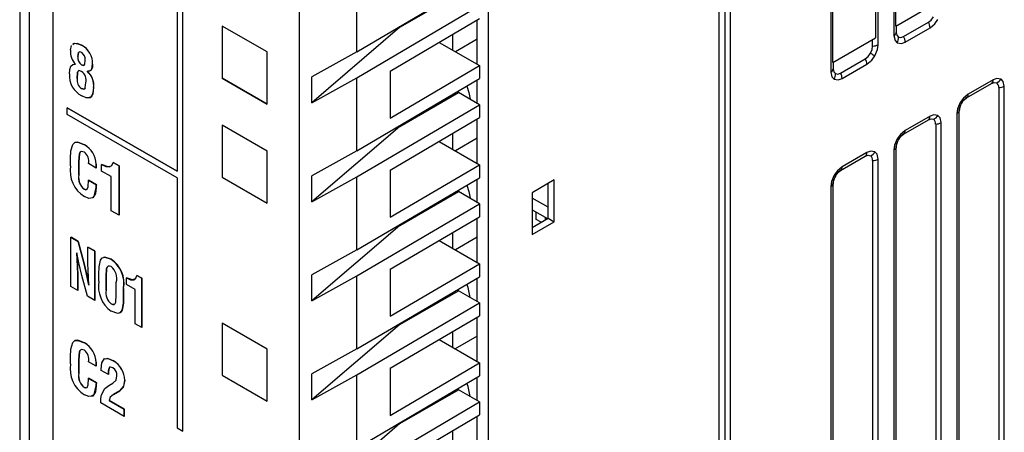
# Model space of a CAD drawing. Header units: millimetres. Extents: x 0 to 559, y 0 to 432.
# Tile 19 of 27: x 367 to 398, y 262 to 275. Entities that reach past the tile are written whole.
import ezdxf

# ---------------------------------------------------------------- set-up
doc = ezdxf.new("R2010")
doc.units = ezdxf.units.MM
doc.header["$LTSCALE"] = 2

msp = doc.modelspace()

# ---------------------------------------------------------------- linework, layer by layer
for p, q in [((389.345, 310.972), (389.345, 249.731)), ((389.522, 249.629), (389.522, 310.87)), ((389.169, 249.425), (389.169, 310.666)), ((381.921, 245.241), (381.921, 306.482)), ((367.203, 305.079), (367.203, 257.855)), ((367.496, 304.91), (367.496, 257.446)), ((368.256, 246.823), (368.256, 304.063)), ((375.988, 237.95), (375.988, 301.64)), ((394.655, 291.624), (394.655, 274.802)), ((394.712, 275.098), (394.712, 291.674)), ((394.075, 291.306), (394.075, 274.73)), ((394.161, 274.517), (394.161, 291.339)), ((392.675, 290.481), (392.675, 273.659)), ((392.732, 273.955), (392.732, 290.531)), ((372.143, 282.319), (372.143, 270.542)), ((372.322, 262.381), (372.322, 282.215)), ((372.323, 262.382), (372.323, 282.216)), ((377.786, 274.297), (377.786, 276.591)), ((377.786, 274.297), (381.642, 276.562)), ((379.145, 275.063), (380.984, 276.125)), ((394.712, 275.098), (396.055, 275.873)), ((377.786, 273.48), (381.642, 275.745)), ((378.838, 273.69), (381.642, 275.337)), ((381.567, 273.902), (381.567, 275.293)), ((394.957, 274.771), (395.737, 275.22)), ((374.973, 274.288), (373.559, 275.104)), ((373.559, 275.104), (373.559, 273.471)), ((373.56, 275.104), (373.56, 273.472)), ((379.145, 275.063), (376.379, 272.696)), ((379.145, 275.063), (379.145, 275.095)), ((394.723, 274.874), (394.723, 274.874)), ((394.728, 275.107), (394.728, 274.903)), ((395.009, 274.598), (395.788, 275.047)), ((380.373, 274.591), (381.642, 273.859)), ((380.805, 274.342), (380.805, 274.845)), ((381.567, 274.692), (380.887, 274.294)), ((392.732, 273.955), (394.075, 274.73)), ((393.986, 274.474), (393.986, 274.679)), ((368.797, 274.346), (368.831, 274.489)), ((369.148, 274.498), (369.148, 274.499)), ((374.973, 272.655), (374.973, 274.288)), ((377.786, 274.297), (376.379, 273.512)), ((369.028, 274.15), (369.029, 274.15)), ((392.749, 273.964), (392.749, 273.76)), ((392.978, 273.628), (393.757, 274.078)), ((368.954, 273.902), (368.876, 273.89)), ((369.146, 273.886), (369.146, 273.886)), ((369.146, 273.886), (369.147, 273.886)), ((369.328, 273.681), (369.328, 273.677)), ((369.328, 273.677), (369.329, 273.677)), ((369.329, 273.677), (369.329, 273.682)), ((369.492, 273.904), (369.493, 273.905)), ((378.838, 272.212), (381.642, 273.859)), ((378.838, 273.69), (378.838, 272.212)), ((381.642, 273.859), (381.642, 273.451)), ((392.743, 273.731), (392.743, 273.731)), ((393.029, 273.455), (393.808, 273.905)), ((369.011, 273.454), (369.012, 273.455)), ((369.011, 273.454), (369.012, 273.455)), ((369.011, 273.454), (369.011, 273.454)), ((369.012, 273.455), (369.012, 273.455)), ((373.56, 273.472), (373.559, 273.471)), ((373.559, 273.471), (374.973, 272.655)), ((373.56, 273.472), (374.973, 272.656)), ((376.379, 272.696), (376.379, 273.512)), ((376.379, 272.696), (377.786, 273.48)), ((377.786, 271.186), (377.786, 273.48)), ((377.786, 271.186), (381.642, 273.451)), ((381.567, 272.677), (381.567, 273.407)), ((397.768, 273.416), (396.988, 272.966)), ((369.148, 273.138), (369.149, 273.139)), ((369.525, 273.168), (369.526, 273.168)), ((379.145, 271.952), (380.984, 273.014)), ((380.984, 273.014), (380.984, 273.064)), ((381.642, 272.634), (380.984, 273.014)), ((396.937, 272.852), (397.717, 273.301)), ((397.946, 273.169), (397.946, 257.653)), ((398.121, 257.695), (398.121, 273.211)), ((396.857, 272.787), (396.937, 272.852)), ((368.697, 272.324), (368.697, 272.531)), ((368.697, 272.531), (372.143, 270.542)), ((368.697, 272.531), (368.698, 272.531)), ((372.143, 270.543), (368.698, 272.531)), ((377.786, 270.369), (381.642, 272.634)), ((381.642, 272.634), (381.642, 272.226)), ((396.708, 272.455), (396.724, 272.558)), ((396.708, 256.939), (396.708, 272.455)), ((372.143, 270.334), (368.697, 272.324)), ((378.838, 270.579), (381.642, 272.226)), ((381.567, 270.791), (381.567, 272.182)), ((394.957, 271.709), (395.737, 272.159)), ((395.788, 272.273), (395.009, 271.823)), ((396.635, 272.354), (396.635, 256.838)), ((374.973, 271.177), (373.559, 271.993)), ((373.559, 271.993), (373.559, 270.36)), ((373.56, 271.993), (373.56, 270.361)), ((379.145, 271.952), (376.379, 269.585)), ((379.145, 271.952), (379.145, 271.984)), ((395.966, 272.026), (395.966, 256.51)), ((396.141, 256.552), (396.141, 272.069)), ((380.373, 271.48), (381.642, 270.748)), ((380.805, 271.231), (380.805, 271.734)), ((381.567, 271.585), (380.884, 271.185)), ((394.877, 271.644), (394.957, 271.709)), ((369.238, 271.374), (369.239, 271.374)), ((374.973, 269.544), (374.973, 271.177)), ((377.786, 271.186), (376.379, 270.401)), ((394.655, 271.211), (394.655, 255.695)), ((394.728, 271.312), (394.745, 271.415)), ((394.728, 255.796), (394.728, 271.312)), ((368.799, 270.716), (368.799, 270.94)), ((369.06, 270.419), (369.06, 270.854)), ((369.06, 270.854), (369.06, 270.419)), ((369.06, 270.854), (369.06, 270.854)), ((392.978, 270.566), (393.757, 271.016)), ((393.808, 271.13), (393.029, 270.68)), ((393.986, 270.883), (393.986, 255.367)), ((394.161, 255.409), (394.161, 270.926)), ((369.609, 270.644), (369.361, 270.786)), ((369.603, 270.766), (369.604, 270.766)), ((369.609, 270.644), (369.609, 270.644)), ((369.772, 270.551), (369.772, 270.758)), ((369.772, 270.758), (369.773, 270.758)), ((370.075, 270.376), (369.772, 270.551)), ((370.14, 270.815), (370.322, 270.71)), ((370.14, 270.815), (370.141, 270.815)), ((370.323, 270.71), (370.141, 270.815)), ((370.322, 270.71), (370.322, 269.16)), ((370.322, 270.71), (370.323, 270.71)), ((370.323, 269.161), (370.323, 270.71)), ((378.838, 269.101), (381.642, 270.748)), ((378.838, 270.579), (378.838, 269.101)), ((381.642, 270.748), (381.642, 270.34)), ((392.896, 270.5), (392.978, 270.566)), ((369.06, 270.419), (369.06, 270.419)), ((369.612, 270.12), (369.362, 270.264)), ((369.362, 270.264), (369.611, 270.119)), ((369.362, 270.264), (369.362, 270.264)), ((370.075, 269.303), (370.075, 270.376)), ((372.143, 270.334), (372.143, 262.485)), ((373.56, 270.361), (373.559, 270.36)), ((373.559, 270.36), (374.973, 269.544)), ((373.56, 270.361), (374.973, 269.545)), ((376.379, 269.585), (376.379, 270.401)), ((376.379, 269.585), (377.786, 270.369)), ((377.786, 268.075), (377.786, 270.369)), ((377.786, 268.075), (381.642, 270.34)), ((381.567, 269.566), (381.567, 270.296)), ((383.991, 270.272), (383.295, 269.87)), ((383.991, 268.955), (383.991, 270.272)), ((369.237, 269.976), (369.238, 269.976)), ((369.606, 270.033), (369.606, 270.033)), ((369.611, 270.119), (369.612, 270.12)), ((380.984, 269.903), (380.984, 269.953)), ((383.798, 269.066), (383.798, 270.161)), ((392.675, 270.068), (392.675, 254.552)), ((392.749, 254.653), (392.749, 270.169)), ((379.145, 268.841), (380.984, 269.903)), ((381.642, 269.523), (380.984, 269.903)), ((383.295, 269.87), (383.295, 268.554)), ((383.798, 269.411), (383.295, 269.702)), ((370.322, 269.16), (370.075, 269.303)), ((377.786, 267.258), (381.642, 269.523)), ((381.642, 269.523), (381.642, 269.115)), ((383.295, 269.335), (383.779, 269.055)), ((370.322, 269.16), (370.323, 269.161)), ((378.838, 267.468), (381.642, 269.115)), ((381.567, 267.68), (381.567, 269.071)), ((383.295, 268.776), (383.798, 269.066)), ((383.422, 269.033), (383.422, 269.262)), ((383.581, 268.941), (383.422, 269.033)), ((383.704, 269.098), (383.704, 269.012)), ((383.798, 269.066), (383.991, 268.955)), ((379.145, 268.841), (376.379, 266.474)), ((379.145, 268.841), (379.145, 268.873)), ((383.295, 268.554), (383.991, 268.955)), ((368.814, 266.92), (368.814, 268.469)), ((368.814, 268.469), (369.036, 268.341)), ((368.814, 268.469), (368.815, 268.469)), ((369.037, 268.341), (368.815, 268.469)), ((380.805, 268.12), (380.805, 268.623)), ((381.567, 268.474), (380.884, 268.074)), ((369.036, 268.341), (369.213, 267.674)), ((369.036, 268.341), (369.037, 268.341)), ((369.214, 267.674), (369.037, 268.341)), ((369.345, 267.858), (369.345, 268.163)), ((369.345, 268.163), (369.559, 268.039)), ((369.345, 268.163), (369.346, 268.163)), ((369.559, 268.04), (369.346, 268.163)), ((377.786, 268.075), (376.379, 267.29)), ((380.373, 268.369), (381.642, 267.637)), ((368.997, 267.98), (368.994, 267.982)), ((369.559, 266.49), (369.559, 268.04)), ((369.559, 268.039), (369.559, 268.04)), ((369.559, 268.039), (369.559, 266.49)), ((370.077, 267.778), (370.078, 267.778)), ((369.017, 267.527), (369.018, 267.527)), ((369.213, 267.674), (369.214, 267.674)), ((378.838, 265.99), (381.642, 267.637)), ((378.838, 267.468), (378.838, 265.99)), ((381.642, 267.637), (381.642, 267.228)), ((369.335, 266.619), (369.158, 267.272)), ((369.689, 267.091), (369.689, 267.315)), ((369.918, 267.248), (369.918, 266.813)), ((369.918, 266.813), (369.919, 267.248)), ((369.918, 267.248), (369.919, 267.248)), ((370.56, 267.192), (370.561, 267.193)), ((370.56, 266.985), (370.56, 267.192)), ((371.043, 267.184), (370.885, 267.274)), ((370.885, 267.274), (371.042, 267.183)), ((370.885, 267.274), (370.885, 267.274)), ((371.042, 267.183), (371.043, 267.184)), ((371.042, 267.183), (371.042, 265.634)), ((371.043, 265.634), (371.043, 267.184)), ((376.379, 266.474), (376.379, 267.29)), ((376.379, 266.474), (377.786, 267.258)), ((377.786, 264.964), (377.786, 267.258)), ((377.786, 264.964), (381.642, 267.228)), ((381.567, 266.455), (381.567, 267.185)), ((369.028, 266.796), (368.814, 266.92)), ((369.028, 267.087), (369.029, 267.088)), ((369.028, 267.087), (369.028, 266.796)), ((369.029, 266.797), (369.029, 267.088)), ((369.374, 266.966), (369.377, 266.964)), ((369.374, 266.966), (369.375, 266.966)), ((369.378, 266.965), (369.375, 266.966)), ((370.237, 266.654), (370.237, 267.055)), ((370.465, 266.867), (370.465, 266.643)), ((370.465, 266.867), (370.466, 266.867)), ((370.466, 266.643), (370.466, 266.867)), ((370.828, 266.831), (370.56, 266.985)), ((370.828, 265.757), (370.828, 266.831)), ((380.984, 266.792), (380.984, 266.842)), ((369.028, 266.796), (369.029, 266.797)), ((369.559, 266.49), (369.335, 266.619)), ((369.918, 266.813), (369.918, 266.813)), ((370.465, 266.643), (370.466, 266.643)), ((379.145, 265.73), (380.984, 266.792)), ((381.642, 266.412), (380.984, 266.792)), ((369.559, 266.49), (369.559, 266.49)), ((370.077, 266.38), (370.078, 266.38)), ((377.786, 264.147), (381.642, 266.412)), ((381.642, 266.412), (381.642, 266.004)), ((378.838, 264.357), (381.642, 266.004)), ((381.567, 264.569), (381.567, 265.96)), ((371.042, 265.634), (370.828, 265.757)), ((371.042, 265.634), (371.043, 265.634)), ((374.973, 264.955), (373.559, 265.771)), ((373.559, 265.771), (373.559, 264.138)), ((373.56, 265.771), (373.56, 264.139)), ((379.145, 265.73), (376.379, 263.362)), ((379.145, 265.73), (379.145, 265.762)), ((380.805, 265.009), (380.805, 265.512)), ((381.567, 265.367), (380.88, 264.965)), ((369.238, 265.151), (369.239, 265.152)), ((380.373, 265.258), (381.642, 264.526)), ((368.799, 264.494), (368.799, 264.718)), ((374.973, 263.322), (374.973, 264.955)), ((377.786, 264.964), (376.379, 264.179)), ((369.06, 264.632), (369.06, 264.197)), ((369.06, 264.632), (369.06, 264.632)), ((369.06, 264.197), (369.06, 264.632)), ((369.609, 264.422), (369.361, 264.564)), ((369.603, 264.544), (369.604, 264.544)), ((369.609, 264.422), (369.609, 264.422)), ((370.011, 264.364), (370.027, 264.384)), ((370.011, 264.364), (370.011, 264.364)), ((370.143, 264.591), (370.144, 264.591)), ((378.838, 262.879), (381.642, 264.526)), ((378.838, 264.357), (378.838, 262.879)), ((381.642, 264.526), (381.642, 264.117)), ((369.06, 264.197), (369.06, 264.197)), ((369.76, 264.291), (369.76, 264.334)), ((369.99, 264.158), (369.76, 264.291)), ((369.99, 264.158), (369.991, 264.159)), ((373.56, 264.139), (373.559, 264.138)), ((373.559, 264.138), (374.973, 263.322)), ((373.56, 264.139), (374.973, 263.323)), ((376.379, 263.362), (376.379, 264.179)), ((376.379, 263.362), (377.786, 264.147)), ((377.786, 261.853), (377.786, 264.147)), ((377.786, 261.853), (381.642, 264.117)), ((381.567, 263.344), (381.567, 264.074)), ((369.237, 263.754), (369.238, 263.754)), ((369.362, 264.041), (369.362, 264.042)), ((369.612, 263.898), (369.362, 264.042)), ((369.362, 264.041), (369.611, 263.897)), ((369.606, 263.811), (369.606, 263.811)), ((369.611, 263.897), (369.612, 263.898)), ((370.001, 263.819), (370.128, 263.893)), ((370.504, 263.982), (370.505, 263.983)), ((370.347, 263.652), (370.147, 263.533)), ((370.147, 263.533), (370.148, 263.534)), ((370.148, 263.534), (370.348, 263.652)), ((370.347, 263.652), (370.348, 263.652)), ((379.145, 262.619), (380.984, 263.681)), ((380.984, 263.681), (380.984, 263.731)), ((381.642, 263.301), (380.984, 263.681)), ((370.485, 262.844), (369.747, 263.27)), ((370.011, 263.346), (370.485, 263.072)), ((370.011, 263.346), (370.011, 263.346)), ((370.486, 263.072), (370.011, 263.346)), ((377.786, 261.036), (381.642, 263.301)), ((381.642, 263.301), (381.642, 262.893)), ((370.485, 263.072), (370.485, 262.844)), ((370.485, 263.072), (370.486, 263.072)), ((370.485, 262.844), (370.486, 262.845)), ((370.486, 262.845), (370.486, 263.072)), ((378.838, 261.246), (381.642, 262.893)), ((381.567, 261.458), (381.567, 262.849)), ((379.145, 262.619), (376.379, 260.251)), ((379.145, 262.619), (379.145, 262.651)), ((372.143, 262.485), (372.322, 262.381)), ((372.323, 262.382), (372.322, 262.381)), ((380.805, 261.897), (380.805, 262.401))]:
    msp.add_line(p, q)
at = {"flags": 128}
for points in [[(395.737, 275.22), (395.824, 275.291), (395.899, 275.391)], [(395.788, 275.047), (395.938, 275.173), (396.038, 275.311)], [(394.728, 274.903), (394.746, 274.812), (394.795, 274.754)], [(369.148, 274.499), (369.004, 274.557), (368.88, 274.541), (368.871, 274.53)], [(368.875, 274.522), (368.927, 274.561), (369.033, 274.549), (369.148, 274.498)], [(394.655, 274.802), (394.689, 274.647), (394.759, 274.573)], [(394.759, 274.573), (394.889, 274.553), (395.009, 274.598)], [(394.795, 274.754), (394.87, 274.74), (394.957, 274.771)], [(369.15, 274.27), (369.092, 274.29), (369.068, 274.286), (369.05, 274.269), (369.028, 274.15)], [(369.029, 274.15), (369.051, 274.27), (369.057, 274.275)], [(393.757, 274.078), (393.844, 274.148), (393.919, 274.248)], [(393.919, 274.248), (393.968, 274.363), (393.986, 274.474)], [(393.919, 274.248), (393.94, 274.237), (393.96, 274.225), (393.979, 274.214), (393.997, 274.203), (394.014, 274.193), (394.03, 274.184), (394.045, 274.176), (394.058, 274.168)], [(394.058, 274.168), (394.14, 274.366), (394.161, 274.517)], [(369.146, 273.886), (369.206, 273.869), (369.231, 273.878), (369.246, 273.901), (369.262, 274.035)], [(393.808, 273.905), (393.958, 274.03), (394.058, 274.168)], [(368.764, 273.605), (368.773, 273.739), (368.81, 273.848), (368.872, 273.894), (368.953, 273.902)], [(369.144, 273.68), (369.063, 273.702), (369.034, 273.683), (369.021, 273.644), (369.011, 273.454)], [(369.012, 273.455), (369.022, 273.645), (369.032, 273.675)], [(369.243, 273.895), (369.231, 273.878), (369.207, 273.869), (369.147, 273.886)], [(369.492, 273.904), (369.485, 273.797), (369.449, 273.714), (369.395, 273.684), (369.328, 273.681)], [(369.442, 273.719), (369.469, 273.746), (369.493, 273.905)], [(392.675, 273.659), (392.709, 273.505), (392.779, 273.43)], [(392.749, 273.76), (392.766, 273.669), (392.816, 273.612)], [(392.816, 273.612), (392.89, 273.597), (392.978, 273.628)], [(369.148, 273.138), (369.219, 273.121), (369.247, 273.133), (369.264, 273.162), (369.279, 273.325)], [(392.779, 273.43), (392.909, 273.41), (393.029, 273.455)], [(397.717, 273.301), (397.804, 273.332), (397.879, 273.318)], [(398.018, 273.44), (397.888, 273.46), (397.768, 273.416)], [(398.121, 273.211), (398.087, 273.366), (398.018, 273.44)], [(369.256, 273.148), (369.248, 273.133), (369.22, 273.121), (369.149, 273.139)], [(369.525, 273.168), (369.504, 272.976), (369.416, 272.851), (369.293, 272.846), (369.154, 272.908)], [(369.397, 272.865), (369.466, 272.89), (369.514, 273.014), (369.526, 273.168)], [(381.248, 273.22), (381.306, 273.015), (381.344, 272.806)], [(396.739, 272.702), (396.656, 272.504), (396.635, 272.354)], [(396.988, 272.966), (396.838, 272.84), (396.739, 272.702)], [(396.777, 272.68), (396.777, 272.68), (396.773, 272.682), (396.767, 272.685), (396.759, 272.69), (396.75, 272.695), (396.739, 272.702)], [(396.775, 272.681), (396.778, 272.679), (396.778, 272.679), (396.777, 272.68)], [(395.737, 272.159), (395.825, 272.189), (395.899, 272.175)], [(396.038, 272.297), (395.908, 272.317), (395.788, 272.273)], [(396.141, 272.069), (396.107, 272.223), (396.038, 272.297)], [(395.009, 271.823), (394.858, 271.697), (394.759, 271.559)], [(394.759, 271.559), (394.676, 271.361), (394.655, 271.211)], [(394.797, 271.537), (394.797, 271.537), (394.793, 271.539), (394.787, 271.542), (394.78, 271.547), (394.77, 271.552), (394.759, 271.559)], [(394.795, 271.538), (394.798, 271.536), (394.798, 271.536), (394.797, 271.537)], [(368.799, 270.94), (368.812, 271.18), (368.87, 271.386), (368.933, 271.448), (369.026, 271.456), (369.238, 271.374)], [(369.239, 271.374), (369.027, 271.457), (368.934, 271.449), (368.905, 271.42)], [(369.237, 271.147), (369.134, 271.167), (369.097, 271.142), (369.077, 271.095), (369.06, 270.854)], [(394.058, 271.154), (393.928, 271.174), (393.808, 271.13)], [(394.161, 270.926), (394.128, 271.08), (394.058, 271.154)], [(369.06, 270.854), (369.078, 271.095), (369.098, 271.143), (369.099, 271.143)], [(393.757, 271.016), (393.845, 271.046), (393.919, 271.032)], [(369.603, 270.766), (369.608, 270.696), (369.609, 270.644)], [(369.609, 270.644), (369.608, 270.712), (369.604, 270.766)], [(369.772, 270.758), (369.904, 270.697), (370.027, 270.683), (370.099, 270.728), (370.14, 270.815)], [(370.033, 270.697), (369.977, 270.682), (369.773, 270.758)], [(393.029, 270.68), (392.878, 270.554), (392.779, 270.416)], [(369.237, 269.976), (369.281, 269.965), (369.317, 269.977), (369.349, 270.058), (369.362, 270.264)], [(392.779, 270.416), (392.696, 270.218), (392.675, 270.068)], [(392.749, 270.169), (392.766, 270.28), (392.772, 270.294)], [(392.817, 270.394), (392.817, 270.394), (392.813, 270.396), (392.807, 270.399), (392.8, 270.404), (392.79, 270.409), (392.779, 270.416)], [(392.816, 270.395), (392.818, 270.393), (392.818, 270.393), (392.817, 270.394)], [(369.606, 270.033), (369.58, 269.842), (369.497, 269.706), (369.378, 269.691), (369.238, 269.748)], [(369.285, 269.966), (369.282, 269.965), (369.238, 269.976)], [(369.503, 269.734), (369.542, 269.755), (369.606, 270.033)], [(369.606, 270.033), (369.609, 270.082), (369.612, 270.12)], [(369.611, 270.119), (369.608, 270.071), (369.606, 270.033)], [(381.248, 270.108), (381.306, 269.904), (381.344, 269.695)], [(368.994, 267.982), (369.008, 267.727), (369.017, 267.527)], [(369.018, 267.527), (369.006, 267.782), (368.995, 267.982)], [(369.158, 267.272), (369.06, 267.671), (368.997, 267.98)], [(369.356, 267.416), (369.347, 267.665), (369.345, 267.858)], [(369.689, 267.315), (369.7, 267.546), (369.745, 267.75), (369.795, 267.824), (369.877, 267.847), (370.077, 267.778)], [(370.078, 267.778), (369.878, 267.848), (369.833, 267.835)], [(369.017, 267.527), (369.025, 267.28), (369.028, 267.087)], [(369.029, 267.088), (369.024, 267.333), (369.018, 267.527)], [(369.213, 267.674), (369.311, 267.276), (369.374, 266.966)], [(369.375, 266.966), (369.293, 267.361), (369.214, 267.674)], [(370.077, 267.55), (370.026, 267.568), (369.98, 267.563), (369.948, 267.533), (369.932, 267.483), (369.918, 267.248)], [(369.919, 267.248), (369.933, 267.484), (369.949, 267.533), (369.958, 267.541)], [(369.377, 266.964), (369.364, 267.218), (369.356, 267.416)], [(370.56, 267.192), (370.682, 267.138), (370.792, 267.136), (370.851, 267.189), (370.885, 267.274)], [(370.824, 267.164), (370.748, 267.129), (370.561, 267.193)], [(370.077, 266.38), (370.127, 266.362), (370.17, 266.363), (370.202, 266.39), (370.219, 266.435), (370.237, 266.654)], [(370.465, 266.643), (370.46, 266.401), (370.417, 266.186), (370.368, 266.107), (370.284, 266.081), (370.077, 266.152)], [(370.328, 266.095), (370.368, 266.107), (370.418, 266.186), (370.461, 266.401), (370.466, 266.643)], [(370.199, 266.387), (370.171, 266.364), (370.127, 266.362), (370.078, 266.38)], [(368.799, 264.718), (368.812, 264.958), (368.87, 265.164), (368.933, 265.226), (369.026, 265.234), (369.238, 265.151)], [(369.239, 265.152), (369.027, 265.235), (368.934, 265.227), (368.905, 265.198)], [(369.237, 264.925), (369.134, 264.945), (369.097, 264.92), (369.077, 264.873), (369.06, 264.632)], [(369.06, 264.632), (369.078, 264.873), (369.098, 264.921), (369.099, 264.921)], [(370.144, 264.591), (369.964, 264.661), (369.883, 264.64)], [(369.603, 264.544), (369.608, 264.474), (369.609, 264.422)], [(369.609, 264.422), (369.608, 264.489), (369.604, 264.544)], [(369.76, 264.334), (369.781, 264.531), (369.87, 264.66), (370.001, 264.652), (370.143, 264.591)], [(370.011, 264.364), (369.991, 264.255), (369.99, 264.158)], [(369.991, 264.159), (369.992, 264.281), (370.011, 264.364)], [(370.132, 264.369), (370.052, 264.396), (370.027, 264.387), (370.011, 264.364)], [(370.128, 263.893), (370.233, 263.982), (370.257, 264.115)], [(369.237, 263.754), (369.281, 263.743), (369.317, 263.755), (369.349, 263.836), (369.362, 264.041)], [(369.606, 263.811), (369.58, 263.62), (369.497, 263.484), (369.378, 263.469), (369.238, 263.526)], [(369.285, 263.744), (369.282, 263.743), (369.238, 263.754)], [(369.458, 263.488), (369.542, 263.533), (369.606, 263.811)], [(369.606, 263.811), (369.609, 263.86), (369.612, 263.898)], [(369.611, 263.897), (369.608, 263.849), (369.606, 263.811)], [(369.768, 263.52), (369.875, 263.718), (370.001, 263.819)], [(370.504, 263.982), (370.453, 263.757), (370.347, 263.652)], [(370.348, 263.652), (370.474, 263.798), (370.505, 263.983)], [(369.747, 263.27), (369.756, 263.412), (369.768, 263.52)], [(370.147, 263.533), (370.049, 263.455), (370.011, 263.346)]]:
    msp.add_lwpolyline(points, dxfattribs=at)
for centre, radius, start, end in [((395.428, 275.035), 0.36, 1.9386, 30.9486), ((394.603, 274.917), 0.126, 294.4579, 353.777), ((394.517, 274.716), 0.281, 329.2804, 7.8053), ((394.649, 274.585), 0.36, 1.9386, 30.9486), ((369.401, 274.308), 0.605, 176.4442, 222.2482), ((368.858, 273.933), 0.636, 357.4177, 62.8071), ((368.858, 273.933), 0.635, 357.3773, 62.8475), ((369.006, 274.057), 0.257, 355.1985, 55.9533), ((393.992, 274.834), 0.36, 269.051, 298.0581), ((369.285, 274.107), 0.261, 170.4479, 237.7476), ((369.286, 274.107), 0.261, 170.4479, 237.7476), ((393.448, 273.892), 0.36, 1.9386, 30.9486), ((368.953, 273.404), 0.335, 346.3158, 55.2107), ((368.942, 273.235), 0.587, 353.4839, 48.8841), ((368.962, 273.242), 0.569, 352.5226, 49.8454), ((392.623, 273.774), 0.126, 294.4579, 353.777), ((392.669, 273.442), 0.36, 1.9386, 30.9486), ((369.495, 273.555), 0.732, 176.0977, 242.228), ((369.299, 273.391), 0.294, 167.5775, 239.189), ((369.299, 273.391), 0.294, 167.5775, 239.189), ((392.537, 273.573), 0.281, 329.2804, 7.8053), ((397.642, 273.403), 0.126, 306.2261, 5.5372), ((397.773, 273.578), 0.281, 292.1963, 330.7191), ((397.793, 273.189), 0.154, 352.4525, 56.1993), ((397.952, 273.529), 0.36, 269.051, 298.0581), ((397.229, 272.429), 0.517, 121.4298, 150.9924), ((396.842, 272.958), 0.147, 323.1602, 2.9421), ((396.568, 272.484), 0.146, 297.0543, 336.8373), ((397.22, 272.413), 0.517, 149.0083, 178.5679), ((395.662, 272.26), 0.126, 306.2261, 5.5372), ((395.793, 272.435), 0.281, 292.1963, 330.7191), ((395.813, 272.046), 0.154, 352.4525, 56.1993), ((394.862, 271.815), 0.147, 323.1602, 2.9421), ((395.972, 272.386), 0.36, 269.051, 298.0581), ((395.24, 271.271), 0.517, 149.0083, 178.5679), ((395.249, 271.286), 0.517, 121.4298, 150.9924), ((368.872, 270.74), 0.731, 2.0121, 59.9956), ((368.876, 270.743), 0.728, 1.8625, 60.1451), ((393.813, 271.292), 0.281, 292.1963, 330.7191), ((394.589, 271.341), 0.146, 297.0543, 336.8373), ((369.001, 270.863), 0.369, 347.938, 50.2156), ((393.682, 271.117), 0.126, 306.2261, 5.5372), ((393.833, 270.904), 0.154, 352.4525, 56.1993), ((393.992, 271.243), 0.36, 269.051, 298.0581), ((369.742, 270.56), 0.956, 170.6049, 238.1503), ((393.269, 270.143), 0.517, 121.4298, 150.9924), ((392.882, 270.672), 0.147, 323.1602, 2.9421), ((369.497, 270.337), 0.445, 169.4124, 234.2139), ((369.498, 270.338), 0.445, 169.4124, 234.2139), ((393.26, 270.128), 0.517, 149.0083, 178.5679), ((392.623, 270.183), 0.126, 294.4579, 353.777), ((369.534, 267.008), 0.942, 351.3572, 54.7667), ((369.562, 267.02), 0.917, 350.3852, 55.7387), ((369.757, 267.174), 0.495, 346.0804, 49.5867), ((370.62, 266.926), 0.945, 169.9465, 234.9655), ((379.255, 266.324), 2.105, 7.0902, 18.6833), ((370.336, 266.721), 0.428, 167.6737, 232.8266), ((370.347, 266.725), 0.438, 168.4396, 232.0607), ((368.872, 264.518), 0.731, 2.0121, 59.9956), ((368.876, 264.521), 0.728, 1.8625, 60.1451), ((369.001, 264.641), 0.369, 347.938, 50.2156), ((369.742, 264.338), 0.956, 170.6049, 238.1503), ((369.991, 264.142), 0.267, 354.0717, 58.2522), ((369.786, 263.967), 0.718, 1.1926, 60.1655), ((369.783, 263.966), 0.722, 1.3504, 60.0077), ((369.497, 264.115), 0.445, 169.4124, 234.2139), ((369.498, 264.116), 0.445, 169.4124, 234.2139), ((379.252, 263.212), 2.109, 7.0988, 18.6748)]:
    msp.add_arc(centre, radius, start, end)

doc.saveas('drawing.dxf')
